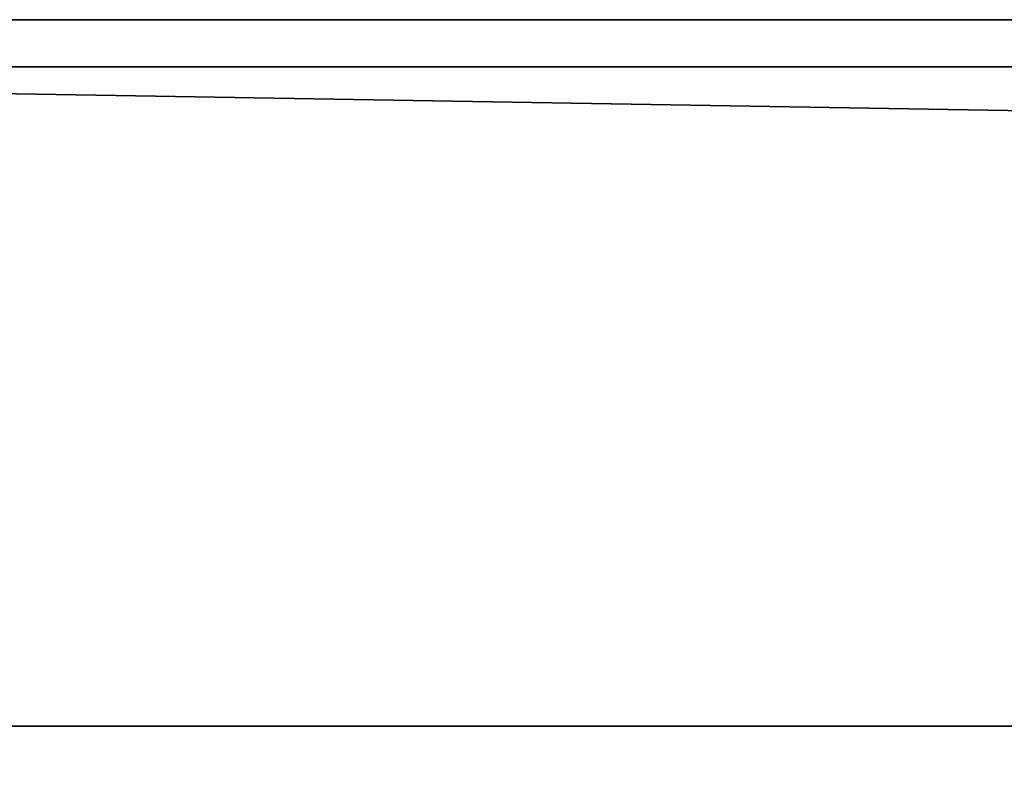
# Model space of a CAD drawing. Header units: millimetres. Extents: x -603 to 3703, y -121 to 193.
# Tile 34 of 256: x -375 to -354, y -49 to -33. Entities that reach past the tile are written whole.
import ezdxf

# ---------------------------------------------------------------- set-up
doc = ezdxf.new("R2010")
doc.units = ezdxf.units.MM
doc.layers.add('151', color=7, linetype='Continuous', true_color=0xffffff)

# ---------------------------------------------------------------- blocks, each defined once
blk = doc.blocks.new('UG_SURFACE_002')
at = {"layer": '151', "color": 35, "linetype": 'Continuous', "lineweight": 35}
for points in [[(-409, -34, 2019), (409, -34, 2019), (409, 0, 2019), (-409, 0, 2019)], [(-409, -34), (-409, -2), (409, -2), (409, -34)], [(-422, -34, 2032), (422, -34, 2032), (409, -34, 2019), (-409, -34, 2019)], [(422, -48), (-422, -48), (-422, -34), (-409, -34)], [(422, -50, 2032), (422, -34, 2032), (-422, -34, 2032), (-422, -50, 2032)], [(422, -48), (-409, -34), (409, -34)], [(-422, -50, 2), (-422, -48), (422, -48), (422, -50, 2)]]:
    blk.add_3dface(points, dxfattribs=at)

msp = doc.modelspace()

# ---------------------------------------------------------------- linework, layer by layer
at = {"layer": '151', "color": 252, "linetype": 'Continuous', "lineweight": 35}
for p, q in [((464.92, -33, 2074.17), (-464.92, -33, 2074.17)), ((416.08, -33, 2025.33), (-416.08, -33, 2025.33))]:
    msp.add_line(p, q, dxfattribs=at)
at = {"layer": '151', "color": 35, "linetype": 'Continuous', "lineweight": 35}
for p, q in [((422, -34, 2032), (-422, -34, 2032)), ((409, -34, 2019), (-409, -34, 2019)), ((-422, -48), (422, -48))]:
    msp.add_line(p, q, dxfattribs=at)

# ---------------------------------------------------------------- block references
msp.add_blockref('UG_SURFACE_002', (0, 0), dxfattribs=at)

doc.saveas('drawing.dxf')
